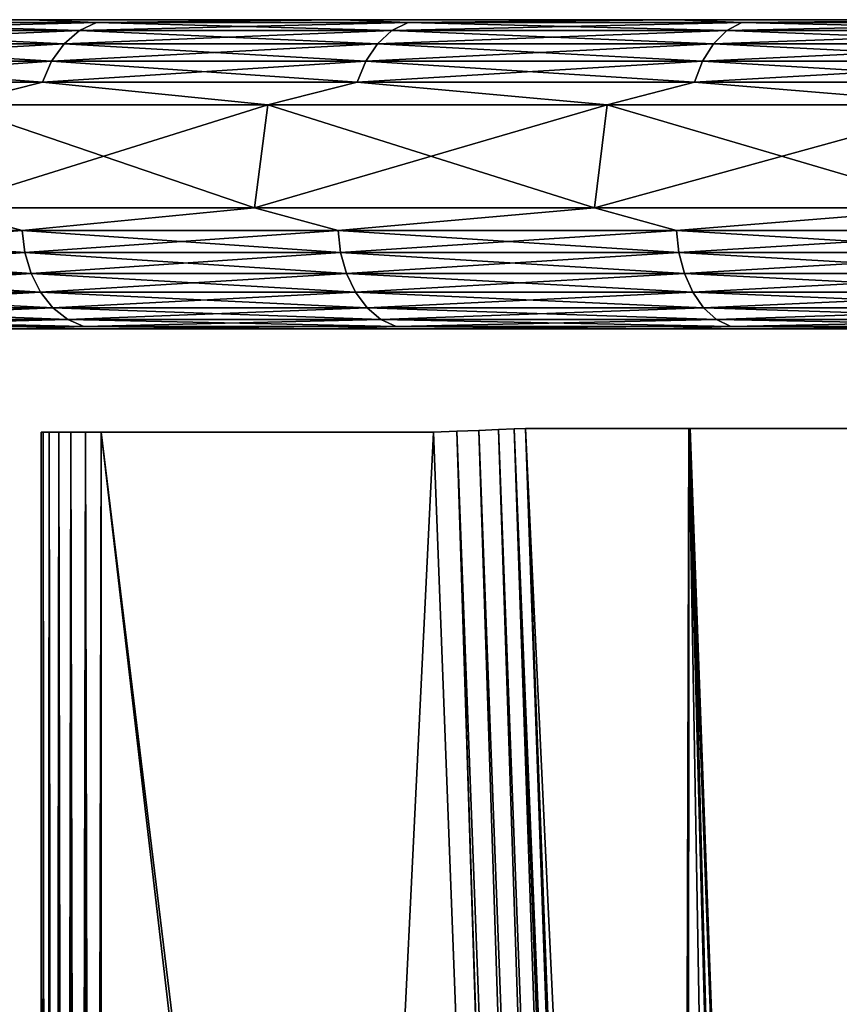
# Model space of a CAD drawing. Header units: millimetres. Extents: x -34 to 34, y -62 to 40.
# Tile 116 of 232: x -26.1 to -22.13, y 35.73 to 40.5. Entities that reach past the tile are written whole.
import ezdxf

# ---------------------------------------------------------------- set-up
doc = ezdxf.new("R2010")
doc.units = ezdxf.units.MM
doc.header["$LTSCALE"] = 52.148148
for name, color, linetype in [('1', 7, 'CONTINUOUS'), ('117', 7, 'CONTINUOUS'), ('2', 7, 'CONTINUOUS'), ('32', 7, 'CONTINUOUS'), ('33', 7, 'CONTINUOUS'), ('4', 7, 'CONTINUOUS'), ('45', 7, 'CONTINUOUS'), ('49', 7, 'CONTINUOUS'), ('51', 7, 'CONTINUOUS'), ('53', 7, 'CONTINUOUS'), ('54', 7, 'CONTINUOUS'), ('55', 7, 'CONTINUOUS'), ('57', 7, 'CONTINUOUS'), ('66', 7, 'CONTINUOUS')]:
    doc.layers.add(name, color=color, linetype=linetype)

msp = doc.modelspace()

# ---------------------------------------------------------------- linework, layer by layer
at = {"layer": '1', "color": 7, "linetype": 'Continuous', "true_color": 0xe0f2ff}
for points in [[(-27.4341, 40.5, -140.6346), (-26.0486, 40.5, -138.8076), (-27.4341, 40.5, -179.3654), (-27.4341, 40.5, -140.6346)], [(-27.4341, 40.5, -179.3654), (-26.0486, 40.5, -138.8076), (-26.0486, 40.5, -181.1924), (-27.4341, 40.5, -179.3654)], [(-26.0486, 40.5, -138.8076), (-24.5416, 40.5, -137.0794), (-26.0486, 40.5, -181.1924), (-26.0486, 40.5, -138.8076)], [(-26.0486, 40.5, -181.1924), (-24.5416, 40.5, -137.0794), (-24.5416, 40.5, -182.9206), (-26.0486, 40.5, -181.1924)], [(-24.5416, 40.5, -137.0794), (-22.9202, 40.5, -135.458), (-24.5416, 40.5, -182.9206), (-24.5416, 40.5, -137.0794)], [(-24.5416, 40.5, -182.9206), (-22.9202, 40.5, -135.458), (-22.9202, 40.5, -184.542), (-24.5416, 40.5, -182.9206)], [(-21.921, 40.5, -162.807), (-21.604, 40.5, -164.656), (-22.9202, 40.5, -184.542), (-21.921, 40.5, -162.807)], [(-22.9202, 40.5, -184.542), (-21.604, 40.5, -164.656), (-21.192, 40.5, -186.0489), (-22.9202, 40.5, -184.542)], [(-22.0801, 40.5, -160.9379), (-21.921, 40.5, -162.807), (-22.9202, 40.5, -184.542), (-22.0801, 40.5, -160.9379)], [(-22.0801, 40.5, -159.0621), (-22.0801, 40.5, -160.9379), (-22.9202, 40.5, -184.542), (-22.0801, 40.5, -159.0621)], [(-21.192, 40.5, -133.9511), (-22.0801, 40.5, -159.0621), (-22.9202, 40.5, -135.458), (-21.192, 40.5, -133.9511)], [(-22.9202, 40.5, -135.458), (-22.0801, 40.5, -159.0621), (-22.9202, 40.5, -184.542), (-22.9202, 40.5, -135.458)]]:
    msp.add_3dface(points, dxfattribs=at)
at = {"layer": '117', "color": 7, "linetype": 'Continuous', "true_color": 0xe0f2ff}
for points in [[(-26, 38.5, -151.1849), (-26, 5.5311, -151.1849), (-25.9902, 5.5311, -151.109), (-26, 38.5, -151.1849)], [(-26, 38.5, -151.1849), (-25.9902, 5.5311, -151.109), (-25.9902, 38.5, -151.109), (-26, 38.5, -151.1849)], [(-25.9902, 5.5311, -151.109), (-25.9615, 5.5311, -151.038), (-25.9902, 38.5, -151.109), (-25.9902, 5.5311, -151.109)], [(-25.9902, 38.5, -151.109), (-25.9615, 5.5311, -151.038), (-25.9615, 38.5, -151.038), (-25.9902, 38.5, -151.109)], [(-25.9607, 5.5311, -151.0365), (-25.9158, 5.5311, -150.9765), (-25.9615, 38.5, -151.038), (-25.9607, 5.5311, -151.0365)], [(-25.9615, 5.5311, -151.038), (-25.9607, 5.5311, -151.0365), (-25.9615, 38.5, -151.038), (-25.9615, 5.5311, -151.038)], [(-25.9615, 38.5, -151.038), (-25.9158, 5.5311, -150.9765), (-25.9158, 38.5, -150.9765), (-25.9615, 38.5, -151.038)], [(-25.9139, 5.5311, -150.9746), (-25.856, 5.5311, -150.9287), (-25.9158, 38.5, -150.9765), (-25.9139, 5.5311, -150.9746)], [(-25.9158, 5.5311, -150.9765), (-25.9139, 5.5311, -150.9746), (-25.9158, 38.5, -150.9765), (-25.9158, 5.5311, -150.9765)], [(-25.9158, 38.5, -150.9765), (-25.856, 5.5311, -150.9287), (-25.856, 38.5, -150.9287), (-25.9158, 38.5, -150.9765)], [(-25.8527, 5.5311, -150.9267), (-25.786, 5.5311, -150.8975), (-25.856, 38.5, -150.9287), (-25.8527, 5.5311, -150.9267)], [(-25.856, 5.5311, -150.9287), (-25.8527, 5.5311, -150.9267), (-25.856, 38.5, -150.9287), (-25.856, 5.5311, -150.9287)], [(-25.856, 38.5, -150.9287), (-25.786, 5.5311, -150.8975), (-25.786, 38.5, -150.8975), (-25.856, 38.5, -150.9287)], [(-25.7105, 5.5311, -150.8851), (-25.7105, 38.5, -150.8851), (-25.786, 38.5, -150.8975), (-25.7105, 5.5311, -150.8851)], [(-25.7814, 5.5311, -150.8962), (-25.7105, 5.5311, -150.8851), (-25.786, 38.5, -150.8975), (-25.7814, 5.5311, -150.8962)], [(-25.786, 5.5311, -150.8975), (-25.7814, 5.5311, -150.8962), (-25.786, 38.5, -150.8975), (-25.786, 5.5311, -150.8975)]]:
    msp.add_3dface(points, dxfattribs=at)
at = {"layer": '2', "color": 7, "linetype": 'Continuous', "true_color": 0xe0f2ff}
for points in [[(-26.1588, 39, -169.4704), (-26.117, 39, -181.248), (-26.0253, 39, -169.5459), (-26.1588, 39, -169.4704)], [(-26.0253, 39, -150.4541), (-26.117, 39, -138.752), (-26.1588, 39, -150.5296), (-26.0253, 39, -150.4541)], [(-26.117, 39, -181.248), (-24.606, 39, -182.9808), (-26.0253, 39, -169.5459), (-26.117, 39, -181.248)], [(-24.606, 39, -137.0192), (-26.117, 39, -138.752), (-25.7279, 39, -150.3854), (-24.606, 39, -137.0192)], [(-25.7279, 39, -150.3854), (-26.117, 39, -138.752), (-25.8799, 39, -150.4054), (-25.7279, 39, -150.3854)], [(-25.8799, 39, -150.4054), (-26.117, 39, -138.752), (-26.0253, 39, -150.4541), (-25.8799, 39, -150.4054)], [(-26.0253, 39, -169.5459), (-24.606, 39, -182.9808), (-25.8799, 39, -169.5946), (-26.0253, 39, -169.5459)], [(-25.8799, 39, -169.5946), (-24.606, 39, -182.9808), (-25.7279, 39, -169.6146), (-25.8799, 39, -169.5946)], [(-25.7279, 39, -169.6146), (-24.606, 39, -182.9808), (-24.116, 39, -169.6709), (-25.7279, 39, -169.6146)], [(-24.116, 39, -150.3291), (-24.606, 39, -137.0192), (-25.7279, 39, -150.3854), (-24.116, 39, -150.3291)], [(-24.606, 39, -182.9808), (-22.9804, 39, -184.6064), (-24.116, 39, -169.6709), (-24.606, 39, -182.9808)], [(-22.9804, 39, -135.3936), (-24.606, 39, -137.0192), (-23.3104, 39, -148.5225), (-22.9804, 39, -135.3936)], [(-23.3104, 39, -148.5225), (-24.606, 39, -137.0192), (-24.116, 39, -150.3291), (-23.3104, 39, -148.5225)], [(-24.116, 39, -169.6709), (-22.9804, 39, -184.6064), (-23.3163, 39, -171.4655), (-24.116, 39, -169.6709)], [(-23.3163, 39, -171.4655), (-22.9804, 39, -184.6064), (-22.3871, 39, -173.1881), (-23.3163, 39, -171.4655)], [(-22.3812, 39, -146.8019), (-22.9804, 39, -135.3936), (-23.3104, 39, -148.5225), (-22.3812, 39, -146.8019)], [(-22.9804, 39, -184.6064), (-21.2477, 39, -186.1173), (-22.3871, 39, -173.1881), (-22.9804, 39, -184.6064)], [(-21.2477, 39, -133.8827), (-22.9804, 39, -135.3936), (-21.3256, 39, -145.1565), (-21.2477, 39, -133.8827)], [(-21.3256, 39, -145.1565), (-22.9804, 39, -135.3936), (-22.3812, 39, -146.8019), (-21.3256, 39, -145.1565)], [(-22.3871, 39, -173.1881), (-21.2477, 39, -186.1173), (-21.3308, 39, -174.836), (-22.3871, 39, -173.1881)]]:
    msp.add_3dface(points, dxfattribs=at)
at = {"layer": '32', "color": 7, "linetype": 'Continuous', "true_color": 0xe0f2ff}
for points in [[(-23.4093, 20.4794, -150.8048), (-24.0986, 38.5, -150.8288), (-25.7105, 5.5311, -150.8851), (-23.4093, 20.4794, -150.8048)], [(-25.7105, 5.5311, -150.8851), (-24.0986, 38.5, -150.8288), (-25.7105, 38.5, -150.8851), (-25.7105, 5.5311, -150.8851)]]:
    msp.add_3dface(points, dxfattribs=at)
at = {"layer": '33', "color": 7, "linetype": 'Continuous', "true_color": 0xe0f2ff}
for points in [[(-25.7105, 4.6721, -169.1149), (-25.7105, 38.5, -169.1149), (-23.3134, 17.9806, -169.1986), (-25.7105, 4.6721, -169.1149)], [(-23.3134, 17.9806, -169.1986), (-25.7105, 38.5, -169.1149), (-23.359, 19.1677, -169.197), (-23.3134, 17.9806, -169.1986)], [(-23.359, 19.1677, -169.197), (-25.7105, 38.5, -169.1149), (-24.0986, 38.5, -169.1712), (-23.359, 19.1677, -169.197)]]:
    msp.add_3dface(points, dxfattribs=at)
at = {"layer": '4', "color": 7, "linetype": 'Continuous', "true_color": 0xe0f2ff}
for points in [[(-26, 17.7234, -160.3039), (-26, 17.75, -160), (-26, 38.5, -151.1849), (-26, 17.7234, -160.3039)], [(-26, 17.75, -160), (-26, 17.7234, -159.6961), (-26, 38.5, -151.1849), (-26, 17.75, -160)], [(-26, 17.6445, -160.5986), (-26, 17.7234, -160.3039), (-26, 38.5, -151.1849), (-26, 17.6445, -160.5986)], [(-26, 17.5155, -160.875), (-26, 17.6445, -160.5986), (-26, 38.5, -151.1849), (-26, 17.5155, -160.875)], [(-26, 17.3406, -161.1249), (-26, 17.5155, -160.875), (-26, 38.5, -151.1849), (-26, 17.3406, -161.1249)], [(-26, 17.1249, -161.3406), (-26, 17.3406, -161.1249), (-26, 38.5, -151.1849), (-26, 17.1249, -161.3406)], [(-26, 16.875, -161.5156), (-26, 17.1249, -161.3406), (-26, 38.5, -151.1849), (-26, 16.875, -161.5156)], [(-26, 16.875, -161.5156), (-26, 38.5, -151.1849), (-26, 7.85, -167.4598), (-26, 16.875, -161.5156)], [(-26, 15.6961, -158.2766), (-26, 15.4015, -158.3555), (-26, 38.5, -151.1849), (-26, 15.6961, -158.2766)], [(-26, 38.5, -151.1849), (-26, 15.4015, -158.3555), (-26, 8, -152.8), (-26, 38.5, -151.1849)], [(-26, 16, -158.25), (-26, 15.6961, -158.2766), (-26, 38.5, -151.1849), (-26, 16, -158.25)], [(-26, 16.3039, -158.2766), (-26, 16, -158.25), (-26, 38.5, -151.1849), (-26, 16.3039, -158.2766)], [(-26, 16.5985, -158.3555), (-26, 16.3039, -158.2766), (-26, 38.5, -151.1849), (-26, 16.5985, -158.3555)], [(-26, 16.875, -158.4844), (-26, 16.5985, -158.3555), (-26, 38.5, -151.1849), (-26, 16.875, -158.4844)], [(-26, 17.1249, -158.6594), (-26, 16.875, -158.4844), (-26, 38.5, -151.1849), (-26, 17.1249, -158.6594)], [(-26, 17.3406, -158.8751), (-26, 17.1249, -158.6594), (-26, 38.5, -151.1849), (-26, 17.3406, -158.8751)], [(-26, 17.5155, -159.125), (-26, 17.3406, -158.8751), (-26, 38.5, -151.1849), (-26, 17.5155, -159.125)], [(-26, 17.6445, -159.4014), (-26, 17.5155, -159.125), (-26, 38.5, -151.1849), (-26, 17.6445, -159.4014)], [(-26, 17.7234, -159.6961), (-26, 17.6445, -159.4014), (-26, 38.5, -151.1849), (-26, 17.7234, -159.6961)], [(-26, 5.5311, -151.1849), (-26, 38.5, -151.1849), (-26, 5.5311, -152.5), (-26, 5.5311, -151.1849)], [(-26, 5.5311, -152.5), (-26, 38.5, -151.1849), (-26, 7.7, -152.5), (-26, 5.5311, -152.5)], [(-26, 7.7, -152.5), (-26, 38.5, -151.1849), (-26, 7.7776, -152.5102), (-26, 7.7, -152.5)], [(-26, 7.7776, -152.5102), (-26, 38.5, -151.1849), (-26, 7.85, -152.5402), (-26, 7.7776, -152.5102)], [(-26, 7.85, -152.5402), (-26, 38.5, -151.1849), (-26, 7.9121, -152.5879), (-26, 7.85, -152.5402)], [(-26, 7.9121, -152.5879), (-26, 38.5, -151.1849), (-26, 7.9598, -152.65), (-26, 7.9121, -152.5879)], [(-26, 7.9598, -152.65), (-26, 38.5, -151.1849), (-26, 7.9898, -152.7224), (-26, 7.9598, -152.65)], [(-26, 7.9898, -152.7224), (-26, 38.5, -151.1849), (-26, 8, -152.8), (-26, 7.9898, -152.7224)], [(-26, 7.85, -167.4598), (-26, 38.5, -151.1849), (-26, 38.5, -168.8151), (-26, 7.85, -167.4598)], [(-26, 4.6721, -168.8151), (-26, 7.85, -167.4598), (-26, 38.5, -168.8151), (-26, 4.6721, -168.8151)]]:
    msp.add_3dface(points, dxfattribs=at)
at = {"layer": '45', "color": 7, "linetype": 'Continuous', "true_color": 0xe0f2ff}
for points in [[(-26, 4.6721, -168.8151), (-26, 38.5, -168.8151), (-25.9902, 38.5, -168.891), (-26, 4.6721, -168.8151)], [(-25.9901, 4.6721, -168.8915), (-26, 4.6721, -168.8151), (-25.9902, 38.5, -168.891), (-25.9901, 4.6721, -168.8915)], [(-25.9615, 38.5, -168.962), (-25.9901, 4.6721, -168.8915), (-25.9902, 38.5, -168.891), (-25.9615, 38.5, -168.962)], [(-25.9608, 4.6721, -168.9632), (-25.9901, 4.6721, -168.8915), (-25.9615, 38.5, -168.962), (-25.9608, 4.6721, -168.9632)], [(-25.9158, 38.5, -169.0235), (-25.9608, 4.6721, -168.9632), (-25.9615, 38.5, -168.962), (-25.9158, 38.5, -169.0235)], [(-25.9158, 4.6721, -169.0235), (-25.9608, 4.6721, -168.9632), (-25.9158, 38.5, -169.0235), (-25.9158, 4.6721, -169.0235)], [(-25.9142, 4.6721, -169.0251), (-25.9158, 4.6721, -169.0235), (-25.856, 38.5, -169.0713), (-25.9142, 4.6721, -169.0251)], [(-25.856, 38.5, -169.0713), (-25.9158, 4.6721, -169.0235), (-25.9158, 38.5, -169.0235), (-25.856, 38.5, -169.0713)], [(-25.856, 4.6721, -169.0713), (-25.9142, 4.6721, -169.0251), (-25.856, 38.5, -169.0713), (-25.856, 4.6721, -169.0713)], [(-25.8533, 4.6721, -169.0729), (-25.856, 4.6721, -169.0713), (-25.786, 38.5, -169.1025), (-25.8533, 4.6721, -169.0729)], [(-25.786, 38.5, -169.1025), (-25.856, 4.6721, -169.0713), (-25.856, 38.5, -169.0713), (-25.786, 38.5, -169.1025)], [(-25.786, 4.6721, -169.1025), (-25.8533, 4.6721, -169.0729), (-25.786, 38.5, -169.1025), (-25.786, 4.6721, -169.1025)], [(-25.7105, 38.5, -169.1149), (-25.7821, 4.6721, -169.1036), (-25.786, 4.6721, -169.1025), (-25.7105, 38.5, -169.1149)], [(-25.7105, 38.5, -169.1149), (-25.786, 4.6721, -169.1025), (-25.786, 38.5, -169.1025), (-25.7105, 38.5, -169.1149)], [(-25.7105, 38.5, -169.1149), (-25.7105, 4.6721, -169.1149), (-25.7821, 4.6721, -169.1036), (-25.7105, 38.5, -169.1149)]]:
    msp.add_3dface(points, dxfattribs=at)
at = {"layer": '49', "color": 7, "linetype": 'Continuous', "true_color": 0xe0f2ff}
for points in [[(-26.4991, 39.5868, -138.4414), (-24.9661, 39.5868, -136.6833), (-26.4307, 40.0868, -138.497), (-26.4991, 39.5868, -138.4414)], [(-24.9661, 39.5868, -183.3167), (-26.4991, 39.5868, -181.5586), (-24.9017, 40.0868, -183.2565), (-24.9661, 39.5868, -183.3167)], [(-24.9017, 40.0868, -183.2565), (-26.4991, 39.5868, -181.5586), (-26.4307, 40.0868, -181.503), (-24.9017, 40.0868, -183.2565)], [(-26.4307, 40.0868, -138.497), (-24.9661, 39.5868, -136.6833), (-24.9017, 40.0868, -136.7435), (-26.4307, 40.0868, -138.497)], [(-24.9661, 39.5868, -136.6833), (-23.3167, 39.5868, -135.0339), (-24.9017, 40.0868, -136.7435), (-24.9661, 39.5868, -136.6833)], [(-23.3167, 39.5868, -184.9661), (-24.9661, 39.5868, -183.3167), (-23.2565, 40.0868, -184.9017), (-23.3167, 39.5868, -184.9661)], [(-23.2565, 40.0868, -184.9017), (-24.9661, 39.5868, -183.3167), (-24.9017, 40.0868, -183.2565), (-23.2565, 40.0868, -184.9017)], [(-24.9017, 40.0868, -136.7435), (-23.3167, 39.5868, -135.0339), (-23.2565, 40.0868, -135.0983), (-24.9017, 40.0868, -136.7435)], [(-23.3167, 39.5868, -135.0339), (-21.5586, 39.5868, -133.5009), (-23.2565, 40.0868, -135.0983), (-23.3167, 39.5868, -135.0339)], [(-21.5586, 39.5868, -186.4991), (-23.3167, 39.5868, -184.9661), (-21.503, 40.0868, -186.4307), (-21.5586, 39.5868, -186.4991)], [(-21.503, 40.0868, -186.4307), (-23.3167, 39.5868, -184.9661), (-23.2565, 40.0868, -184.9017), (-21.503, 40.0868, -186.4307)], [(-23.2565, 40.0868, -135.0983), (-21.5586, 39.5868, -133.5009), (-21.503, 40.0868, -133.5693), (-23.2565, 40.0868, -135.0983)]]:
    msp.add_3dface(points, dxfattribs=at)
at = {"layer": '51', "color": 7, "linetype": 'Continuous', "true_color": 0xe0f2ff}
for points in [[(-26.4991, 39.5868, -138.4414), (-27.5077, 39.4782, -139.7322), (-26.0926, 39.4782, -137.9401), (-26.4991, 39.5868, -138.4414)], [(-26.4991, 39.5868, -181.5586), (-26.0926, 39.4782, -182.0599), (-27.5077, 39.4782, -180.2678), (-26.4991, 39.5868, -181.5586)], [(-24.9661, 39.5868, -136.6833), (-26.4991, 39.5868, -138.4414), (-26.0926, 39.4782, -137.9401), (-24.9661, 39.5868, -136.6833)], [(-26.4991, 39.5868, -181.5586), (-24.9661, 39.5868, -183.3167), (-26.0926, 39.4782, -182.0599), (-26.4991, 39.5868, -181.5586)], [(-24.9661, 39.5868, -136.6833), (-26.0926, 39.4782, -137.9401), (-24.5609, 39.4782, -136.2466), (-24.9661, 39.5868, -136.6833)], [(-24.9661, 39.5868, -183.3167), (-24.5609, 39.4782, -183.7534), (-26.0926, 39.4782, -182.0599), (-24.9661, 39.5868, -183.3167)], [(-23.3167, 39.5868, -135.0339), (-24.9661, 39.5868, -136.6833), (-24.5609, 39.4782, -136.2466), (-23.3167, 39.5868, -135.0339)], [(-24.9661, 39.5868, -183.3167), (-23.3167, 39.5868, -184.9661), (-24.5609, 39.4782, -183.7534), (-24.9661, 39.5868, -183.3167)], [(-23.3167, 39.5868, -135.0339), (-24.5609, 39.4782, -136.2466), (-22.9195, 39.4782, -134.6591), (-23.3167, 39.5868, -135.0339)], [(-23.3167, 39.5868, -184.9661), (-22.9195, 39.4782, -185.3409), (-24.5609, 39.4782, -183.7534), (-23.3167, 39.5868, -184.9661)], [(-21.5586, 39.5868, -133.5009), (-23.3167, 39.5868, -135.0339), (-22.9195, 39.4782, -134.6591), (-21.5586, 39.5868, -133.5009)], [(-23.3167, 39.5868, -184.9661), (-21.5586, 39.5868, -186.4991), (-22.9195, 39.4782, -185.3409), (-23.3167, 39.5868, -184.9661)], [(-21.5586, 39.5868, -133.5009), (-22.9195, 39.4782, -134.6591), (-21.1757, 39.4782, -133.1849), (-21.5586, 39.5868, -133.5009)], [(-21.5586, 39.5868, -186.4991), (-21.1757, 39.4782, -186.8151), (-22.9195, 39.4782, -185.3409), (-21.5586, 39.5868, -186.4991)], [(-26.0926, 39.4782, -182.0599), (-27.4944, 39.3705, -180.258), (-27.5077, 39.4782, -180.2678), (-26.0926, 39.4782, -182.0599)], [(-27.4944, 39.3705, -139.742), (-26.0799, 39.3705, -137.9508), (-27.5077, 39.4782, -139.7322), (-27.4944, 39.3705, -139.742)], [(-27.5077, 39.4782, -139.7322), (-26.0799, 39.3705, -137.9508), (-26.0926, 39.4782, -137.9401), (-27.5077, 39.4782, -139.7322)], [(-26.0799, 39.3705, -182.0492), (-27.4944, 39.3705, -180.258), (-26.0926, 39.4782, -182.0599), (-26.0799, 39.3705, -182.0492)], [(-24.5609, 39.4782, -183.7534), (-26.0799, 39.3705, -182.0492), (-26.0926, 39.4782, -182.0599), (-24.5609, 39.4782, -183.7534)], [(-26.0799, 39.3705, -137.9508), (-24.5489, 39.3705, -136.2581), (-26.0926, 39.4782, -137.9401), (-26.0799, 39.3705, -137.9508)], [(-26.0926, 39.4782, -137.9401), (-24.5489, 39.3705, -136.2581), (-24.5609, 39.4782, -136.2466), (-26.0926, 39.4782, -137.9401)], [(-24.5489, 39.3705, -183.7419), (-26.0799, 39.3705, -182.0492), (-24.5609, 39.4782, -183.7534), (-24.5489, 39.3705, -183.7419)], [(-22.9195, 39.4782, -185.3409), (-24.5489, 39.3705, -183.7419), (-24.5609, 39.4782, -183.7534), (-22.9195, 39.4782, -185.3409)], [(-24.5489, 39.3705, -136.2581), (-22.9083, 39.3705, -134.6714), (-24.5609, 39.4782, -136.2466), (-24.5489, 39.3705, -136.2581)], [(-24.5609, 39.4782, -136.2466), (-22.9083, 39.3705, -134.6714), (-22.9195, 39.4782, -134.6591), (-24.5609, 39.4782, -136.2466)], [(-22.9083, 39.3705, -185.3286), (-24.5489, 39.3705, -183.7419), (-22.9195, 39.4782, -185.3409), (-22.9083, 39.3705, -185.3286)], [(-21.1757, 39.4782, -186.8151), (-22.9083, 39.3705, -185.3286), (-22.9195, 39.4782, -185.3409), (-21.1757, 39.4782, -186.8151)], [(-22.9083, 39.3705, -134.6714), (-21.1654, 39.3705, -133.1979), (-22.9195, 39.4782, -134.6591), (-22.9083, 39.3705, -134.6714)], [(-22.9195, 39.4782, -134.6591), (-21.1654, 39.3705, -133.1979), (-21.1757, 39.4782, -133.1849), (-22.9195, 39.4782, -134.6591)], [(-21.1654, 39.3705, -186.8021), (-22.9083, 39.3705, -185.3286), (-21.1757, 39.4782, -186.8151), (-21.1654, 39.3705, -186.8021)], [(-26.0799, 39.3705, -182.0492), (-27.4626, 39.2689, -180.2346), (-27.4944, 39.3705, -180.258), (-26.0799, 39.3705, -182.0492)], [(-27.4626, 39.2689, -139.7654), (-26.0497, 39.2689, -137.9763), (-27.4944, 39.3705, -139.742), (-27.4626, 39.2689, -139.7654)], [(-27.4944, 39.3705, -139.742), (-26.0497, 39.2689, -137.9763), (-26.0799, 39.3705, -137.9508), (-27.4944, 39.3705, -139.742)], [(-26.0497, 39.2689, -182.0237), (-27.4626, 39.2689, -180.2346), (-26.0799, 39.3705, -182.0492), (-26.0497, 39.2689, -182.0237)], [(-24.5489, 39.3705, -183.7419), (-26.0497, 39.2689, -182.0237), (-26.0799, 39.3705, -182.0492), (-24.5489, 39.3705, -183.7419)], [(-26.0497, 39.2689, -137.9763), (-24.5205, 39.2689, -136.2856), (-26.0799, 39.3705, -137.9508), (-26.0497, 39.2689, -137.9763)], [(-26.0799, 39.3705, -137.9508), (-24.5205, 39.2689, -136.2856), (-24.5489, 39.3705, -136.2581), (-26.0799, 39.3705, -137.9508)], [(-24.5205, 39.2689, -183.7144), (-26.0497, 39.2689, -182.0237), (-24.5489, 39.3705, -183.7419), (-24.5205, 39.2689, -183.7144)], [(-22.9083, 39.3705, -185.3286), (-24.5205, 39.2689, -183.7144), (-24.5489, 39.3705, -183.7419), (-22.9083, 39.3705, -185.3286)], [(-24.5205, 39.2689, -136.2856), (-22.8818, 39.2689, -134.7007), (-24.5489, 39.3705, -136.2581), (-24.5205, 39.2689, -136.2856)], [(-24.5489, 39.3705, -136.2581), (-22.8818, 39.2689, -134.7007), (-22.9083, 39.3705, -134.6714), (-24.5489, 39.3705, -136.2581)], [(-22.8818, 39.2689, -185.2993), (-24.5205, 39.2689, -183.7144), (-22.9083, 39.3705, -185.3286), (-22.8818, 39.2689, -185.2993)], [(-21.1654, 39.3705, -186.8021), (-22.8818, 39.2689, -185.2993), (-22.9083, 39.3705, -185.3286), (-21.1654, 39.3705, -186.8021)], [(-22.8818, 39.2689, -134.7007), (-21.1409, 39.2689, -133.2289), (-22.9083, 39.3705, -134.6714), (-22.8818, 39.2689, -134.7007)], [(-22.9083, 39.3705, -134.6714), (-21.1409, 39.2689, -133.2289), (-21.1654, 39.3705, -133.1979), (-22.9083, 39.3705, -134.6714)], [(-21.1409, 39.2689, -186.7711), (-22.8818, 39.2689, -185.2993), (-21.1654, 39.3705, -186.8021), (-21.1409, 39.2689, -186.7711)], [(-26.0497, 39.2689, -182.0237), (-27.4138, 39.1784, -180.1986), (-27.4626, 39.2689, -180.2346), (-26.0497, 39.2689, -182.0237)], [(-27.4138, 39.1784, -139.8014), (-26.0034, 39.1784, -138.0155), (-27.4626, 39.2689, -139.7654), (-27.4138, 39.1784, -139.8014)], [(-27.4626, 39.2689, -139.7654), (-26.0034, 39.1784, -138.0155), (-26.0497, 39.2689, -137.9763), (-27.4626, 39.2689, -139.7654)], [(-26.0034, 39.1784, -181.9845), (-27.4138, 39.1784, -180.1986), (-26.0497, 39.2689, -182.0237), (-26.0034, 39.1784, -181.9845)], [(-24.5205, 39.2689, -183.7144), (-26.0034, 39.1784, -181.9845), (-26.0497, 39.2689, -182.0237), (-24.5205, 39.2689, -183.7144)], [(-26.0034, 39.1784, -138.0155), (-24.477, 39.1784, -136.3277), (-26.0497, 39.2689, -137.9763), (-26.0034, 39.1784, -138.0155)], [(-26.0497, 39.2689, -137.9763), (-24.477, 39.1784, -136.3277), (-24.5205, 39.2689, -136.2856), (-26.0497, 39.2689, -137.9763)], [(-24.477, 39.1784, -183.6723), (-26.0034, 39.1784, -181.9845), (-24.5205, 39.2689, -183.7144), (-24.477, 39.1784, -183.6723)], [(-22.8818, 39.2689, -185.2993), (-24.477, 39.1784, -183.6723), (-24.5205, 39.2689, -183.7144), (-22.8818, 39.2689, -185.2993)], [(-24.477, 39.1784, -136.3277), (-22.8412, 39.1784, -134.7457), (-24.5205, 39.2689, -136.2856), (-24.477, 39.1784, -136.3277)], [(-24.5205, 39.2689, -136.2856), (-22.8412, 39.1784, -134.7457), (-22.8818, 39.2689, -134.7007), (-24.5205, 39.2689, -136.2856)], [(-22.8412, 39.1784, -185.2543), (-24.477, 39.1784, -183.6723), (-22.8818, 39.2689, -185.2993), (-22.8412, 39.1784, -185.2543)], [(-21.1409, 39.2689, -186.7711), (-22.8412, 39.1784, -185.2543), (-22.8818, 39.2689, -185.2993), (-21.1409, 39.2689, -186.7711)], [(-22.8412, 39.1784, -134.7457), (-21.1034, 39.1784, -133.2765), (-22.8818, 39.2689, -134.7007), (-22.8412, 39.1784, -134.7457)], [(-22.8818, 39.2689, -134.7007), (-21.1034, 39.1784, -133.2765), (-21.1409, 39.2689, -133.2289), (-22.8818, 39.2689, -134.7007)], [(-21.1034, 39.1784, -186.7235), (-22.8412, 39.1784, -185.2543), (-21.1409, 39.2689, -186.7711), (-21.1034, 39.1784, -186.7235)], [(-26.0034, 39.1784, -181.9845), (-27.3504, 39.1031, -180.1519), (-27.4138, 39.1784, -180.1986), (-26.0034, 39.1784, -181.9845)], [(-27.3504, 39.1031, -139.8481), (-25.9433, 39.1031, -138.0663), (-27.4138, 39.1784, -139.8014), (-27.3504, 39.1031, -139.8481)], [(-27.4138, 39.1784, -139.8014), (-25.9433, 39.1031, -138.0663), (-26.0034, 39.1784, -138.0155), (-27.4138, 39.1784, -139.8014)], [(-25.9433, 39.1031, -181.9337), (-27.3504, 39.1031, -180.1519), (-26.0034, 39.1784, -181.9845), (-25.9433, 39.1031, -181.9337)], [(-24.477, 39.1784, -183.6723), (-25.9433, 39.1031, -181.9337), (-26.0034, 39.1784, -181.9845), (-24.477, 39.1784, -183.6723)], [(-25.9433, 39.1031, -138.0663), (-24.4203, 39.1031, -136.3825), (-26.0034, 39.1784, -138.0155), (-25.9433, 39.1031, -138.0663)], [(-26.0034, 39.1784, -138.0155), (-24.4203, 39.1031, -136.3825), (-24.477, 39.1784, -136.3277), (-26.0034, 39.1784, -138.0155)], [(-24.4203, 39.1031, -183.6175), (-25.9433, 39.1031, -181.9337), (-24.477, 39.1784, -183.6723), (-24.4203, 39.1031, -183.6175)], [(-22.8412, 39.1784, -185.2543), (-24.4203, 39.1031, -183.6175), (-24.477, 39.1784, -183.6723), (-22.8412, 39.1784, -185.2543)], [(-24.4203, 39.1031, -136.3825), (-22.7883, 39.1031, -134.8041), (-24.477, 39.1784, -136.3277), (-24.4203, 39.1031, -136.3825)], [(-24.477, 39.1784, -136.3277), (-22.7883, 39.1031, -134.8041), (-22.8412, 39.1784, -134.7457), (-24.477, 39.1784, -136.3277)], [(-22.7883, 39.1031, -185.1959), (-24.4203, 39.1031, -183.6175), (-22.8412, 39.1784, -185.2543), (-22.7883, 39.1031, -185.1959)], [(-21.1034, 39.1784, -186.7235), (-22.7883, 39.1031, -185.1959), (-22.8412, 39.1784, -185.2543), (-21.1034, 39.1784, -186.7235)], [(-22.7883, 39.1031, -134.8041), (-21.0545, 39.1031, -133.3383), (-22.8412, 39.1784, -134.7457), (-22.7883, 39.1031, -134.8041)], [(-22.8412, 39.1784, -134.7457), (-21.0545, 39.1031, -133.3383), (-21.1034, 39.1784, -133.2765), (-22.8412, 39.1784, -134.7457)], [(-21.0545, 39.1031, -186.6617), (-22.7883, 39.1031, -185.1959), (-21.1034, 39.1784, -186.7235), (-21.0545, 39.1031, -186.6617)], [(-25.9433, 39.1031, -181.9337), (-27.2753, 39.0466, -180.0966), (-27.3504, 39.1031, -180.1519), (-25.9433, 39.1031, -181.9337)], [(-27.2753, 39.0466, -139.9034), (-25.8721, 39.0466, -138.1265), (-27.3504, 39.1031, -139.8481), (-27.2753, 39.0466, -139.9034)], [(-27.3504, 39.1031, -139.8481), (-25.8721, 39.0466, -138.1265), (-25.9433, 39.1031, -138.0663), (-27.3504, 39.1031, -139.8481)], [(-25.8721, 39.0466, -181.8735), (-27.2753, 39.0466, -180.0966), (-25.9433, 39.1031, -181.9337), (-25.8721, 39.0466, -181.8735)], [(-24.4203, 39.1031, -183.6175), (-25.8721, 39.0466, -181.8735), (-25.9433, 39.1031, -181.9337), (-24.4203, 39.1031, -183.6175)], [(-25.8721, 39.0466, -138.1265), (-24.3533, 39.0466, -136.4473), (-25.9433, 39.1031, -138.0663), (-25.8721, 39.0466, -138.1265)], [(-25.9433, 39.1031, -138.0663), (-24.3533, 39.0466, -136.4473), (-24.4203, 39.1031, -136.3825), (-25.9433, 39.1031, -138.0663)], [(-24.3533, 39.0466, -183.5527), (-25.8721, 39.0466, -181.8735), (-24.4203, 39.1031, -183.6175), (-24.3533, 39.0466, -183.5527)], [(-22.7883, 39.1031, -185.1959), (-24.3533, 39.0466, -183.5527), (-24.4203, 39.1031, -183.6175), (-22.7883, 39.1031, -185.1959)], [(-24.3533, 39.0466, -136.4473), (-22.7258, 39.0466, -134.8733), (-24.4203, 39.1031, -136.3825), (-24.3533, 39.0466, -136.4473)], [(-24.4203, 39.1031, -136.3825), (-22.7258, 39.0466, -134.8733), (-22.7883, 39.1031, -134.8041), (-24.4203, 39.1031, -136.3825)], [(-22.7258, 39.0466, -185.1267), (-24.3533, 39.0466, -183.5527), (-22.7883, 39.1031, -185.1959), (-22.7258, 39.0466, -185.1267)], [(-21.0545, 39.1031, -186.6617), (-22.7258, 39.0466, -185.1267), (-22.7883, 39.1031, -185.1959), (-21.0545, 39.1031, -186.6617)], [(-22.7258, 39.0466, -134.8733), (-20.9968, 39.0466, -133.4114), (-22.7883, 39.1031, -134.8041), (-22.7258, 39.0466, -134.8733)], [(-22.7883, 39.1031, -134.8041), (-20.9968, 39.0466, -133.4114), (-21.0545, 39.1031, -133.3383), (-22.7883, 39.1031, -134.8041)], [(-20.9968, 39.0466, -186.5886), (-22.7258, 39.0466, -185.1267), (-21.0545, 39.1031, -186.6617), (-20.9968, 39.0466, -186.5886)], [(-25.8721, 39.0466, -181.8735), (-27.1922, 39.0117, -180.0354), (-27.2753, 39.0466, -180.0966), (-25.8721, 39.0466, -181.8735)], [(-27.1922, 39.0117, -139.9646), (-25.7933, 39.0117, -138.1931), (-27.2753, 39.0466, -139.9034), (-27.1922, 39.0117, -139.9646)], [(-27.2753, 39.0466, -139.9034), (-25.7933, 39.0117, -138.1931), (-25.8721, 39.0466, -138.1265), (-27.2753, 39.0466, -139.9034)], [(-25.7933, 39.0117, -181.8069), (-27.1922, 39.0117, -180.0354), (-25.8721, 39.0466, -181.8735), (-25.7933, 39.0117, -181.8069)], [(-24.3533, 39.0466, -183.5527), (-25.7933, 39.0117, -181.8069), (-25.8721, 39.0466, -181.8735), (-24.3533, 39.0466, -183.5527)], [(-25.7933, 39.0117, -138.1931), (-24.2791, 39.0117, -136.519), (-25.8721, 39.0466, -138.1265), (-25.7933, 39.0117, -138.1931)], [(-25.8721, 39.0466, -138.1265), (-24.2791, 39.0117, -136.519), (-24.3533, 39.0466, -136.4473), (-25.8721, 39.0466, -138.1265)], [(-24.2791, 39.0117, -183.481), (-25.7933, 39.0117, -181.8069), (-24.3533, 39.0466, -183.5527), (-24.2791, 39.0117, -183.481)], [(-22.7258, 39.0466, -185.1267), (-24.2791, 39.0117, -183.481), (-24.3533, 39.0466, -183.5527), (-22.7258, 39.0466, -185.1267)], [(-24.2791, 39.0117, -136.519), (-22.6566, 39.0117, -134.9498), (-24.3533, 39.0466, -136.4473), (-24.2791, 39.0117, -136.519)], [(-24.3533, 39.0466, -136.4473), (-22.6566, 39.0117, -134.9498), (-22.7258, 39.0466, -134.8733), (-24.3533, 39.0466, -136.4473)], [(-22.6566, 39.0117, -185.0502), (-24.2791, 39.0117, -183.481), (-22.7258, 39.0466, -185.1267), (-22.6566, 39.0117, -185.0502)], [(-20.9968, 39.0466, -186.5886), (-22.6566, 39.0117, -185.0502), (-22.7258, 39.0466, -185.1267), (-20.9968, 39.0466, -186.5886)], [(-22.6566, 39.0117, -134.9498), (-20.9328, 39.0117, -133.4925), (-22.7258, 39.0466, -134.8733), (-22.6566, 39.0117, -134.9498)], [(-22.7258, 39.0466, -134.8733), (-20.9328, 39.0117, -133.4925), (-20.9968, 39.0466, -133.4114), (-22.7258, 39.0466, -134.8733)], [(-20.9328, 39.0117, -186.5075), (-22.6566, 39.0117, -185.0502), (-20.9968, 39.0466, -186.5886), (-20.9328, 39.0117, -186.5075)], [(-25.7933, 39.0117, -181.8069), (-26.117, 39, -181.248), (-27.1922, 39.0117, -180.0354), (-25.7933, 39.0117, -181.8069)], [(-27.1922, 39.0117, -139.9646), (-26.117, 39, -138.752), (-25.7933, 39.0117, -138.1931), (-27.1922, 39.0117, -139.9646)], [(-24.606, 39, -182.9808), (-26.117, 39, -181.248), (-25.7933, 39.0117, -181.8069), (-24.606, 39, -182.9808)], [(-26.117, 39, -138.752), (-24.606, 39, -137.0192), (-25.7933, 39.0117, -138.1931), (-26.117, 39, -138.752)], [(-24.2791, 39.0117, -183.481), (-24.606, 39, -182.9808), (-25.7933, 39.0117, -181.8069), (-24.2791, 39.0117, -183.481)], [(-25.7933, 39.0117, -138.1931), (-24.606, 39, -137.0192), (-24.2791, 39.0117, -136.519), (-25.7933, 39.0117, -138.1931)], [(-22.9804, 39, -184.6064), (-24.606, 39, -182.9808), (-24.2791, 39.0117, -183.481), (-22.9804, 39, -184.6064)], [(-24.606, 39, -137.0192), (-22.9804, 39, -135.3936), (-24.2791, 39.0117, -136.519), (-24.606, 39, -137.0192)], [(-22.6566, 39.0117, -185.0502), (-22.9804, 39, -184.6064), (-24.2791, 39.0117, -183.481), (-22.6566, 39.0117, -185.0502)], [(-24.2791, 39.0117, -136.519), (-22.9804, 39, -135.3936), (-22.6566, 39.0117, -134.9498), (-24.2791, 39.0117, -136.519)], [(-21.2477, 39, -186.1173), (-22.9804, 39, -184.6064), (-22.6566, 39.0117, -185.0502), (-21.2477, 39, -186.1173)], [(-22.9804, 39, -135.3936), (-21.2477, 39, -133.8827), (-22.6566, 39.0117, -134.9498), (-22.9804, 39, -135.3936)], [(-20.9328, 39.0117, -186.5075), (-21.2477, 39, -186.1173), (-22.6566, 39.0117, -185.0502), (-20.9328, 39.0117, -186.5075)], [(-22.6566, 39.0117, -134.9498), (-21.2477, 39, -133.8827), (-20.9328, 39.0117, -133.4925), (-22.6566, 39.0117, -134.9498)]]:
    msp.add_3dface(points, dxfattribs=at)
at = {"layer": '53', "color": 7, "linetype": 'Continuous', "true_color": 0xe0f2ff}
for points in [[(-26.0486, 40.5, -138.8076), (-27.4341, 40.5, -140.6346), (-27.1274, 40.4865, -140.0124), (-26.0486, 40.5, -138.8076)], [(-27.4341, 40.5, -179.3654), (-26.0486, 40.5, -181.1924), (-27.1274, 40.4865, -179.9876), (-27.4341, 40.5, -179.3654)], [(-26.0486, 40.5, -138.8076), (-27.1274, 40.4865, -140.0124), (-25.7318, 40.4865, -138.2451), (-26.0486, 40.5, -138.8076)], [(-26.0486, 40.5, -181.1924), (-25.7318, 40.4865, -181.7549), (-27.1274, 40.4865, -179.9876), (-26.0486, 40.5, -181.1924)], [(-24.5416, 40.5, -137.0794), (-26.0486, 40.5, -138.8076), (-25.7318, 40.4865, -138.2451), (-24.5416, 40.5, -137.0794)], [(-26.0486, 40.5, -181.1924), (-24.5416, 40.5, -182.9206), (-25.7318, 40.4865, -181.7549), (-26.0486, 40.5, -181.1924)], [(-24.5416, 40.5, -137.0794), (-25.7318, 40.4865, -138.2451), (-24.2213, 40.4865, -136.575), (-24.5416, 40.5, -137.0794)], [(-24.5416, 40.5, -182.9206), (-24.2213, 40.4865, -183.425), (-25.7318, 40.4865, -181.7549), (-24.5416, 40.5, -182.9206)], [(-22.9202, 40.5, -135.458), (-24.5416, 40.5, -137.0794), (-24.2213, 40.4865, -136.575), (-22.9202, 40.5, -135.458)], [(-24.5416, 40.5, -182.9206), (-22.9202, 40.5, -184.542), (-24.2213, 40.4865, -183.425), (-24.5416, 40.5, -182.9206)], [(-22.9202, 40.5, -135.458), (-24.2213, 40.4865, -136.575), (-22.6026, 40.4865, -135.0095), (-22.9202, 40.5, -135.458)], [(-22.9202, 40.5, -184.542), (-22.6026, 40.4865, -184.9905), (-24.2213, 40.4865, -183.425), (-22.9202, 40.5, -184.542)], [(-21.192, 40.5, -133.9511), (-22.9202, 40.5, -135.458), (-22.6026, 40.4865, -135.0095), (-21.192, 40.5, -133.9511)], [(-22.9202, 40.5, -184.542), (-21.192, 40.5, -186.0489), (-22.6026, 40.4865, -184.9905), (-22.9202, 40.5, -184.542)], [(-21.192, 40.5, -133.9511), (-22.6026, 40.4865, -135.0095), (-20.8829, 40.4865, -133.5556), (-21.192, 40.5, -133.9511)], [(-21.192, 40.5, -186.0489), (-20.8829, 40.4865, -186.4444), (-22.6026, 40.4865, -184.9905), (-21.192, 40.5, -186.0489)], [(-25.8894, 40.3829, -181.8881), (-27.2935, 40.3829, -180.11), (-25.8152, 40.4468, -181.8254), (-25.8894, 40.3829, -181.8881)], [(-25.8152, 40.4468, -181.8254), (-27.2935, 40.3829, -180.11), (-27.2154, 40.4468, -180.0524), (-25.8152, 40.4468, -181.8254)], [(-27.2935, 40.3829, -139.89), (-25.8894, 40.3829, -138.1119), (-27.2154, 40.4468, -139.9476), (-27.2935, 40.3829, -139.89)], [(-25.8152, 40.4468, -181.8254), (-27.2154, 40.4468, -180.0524), (-25.7318, 40.4865, -181.7549), (-25.8152, 40.4468, -181.8254)], [(-25.7318, 40.4865, -181.7549), (-27.2154, 40.4468, -180.0524), (-27.1274, 40.4865, -179.9876), (-25.7318, 40.4865, -181.7549)], [(-27.2154, 40.4468, -139.9476), (-25.8152, 40.4468, -138.1746), (-27.1274, 40.4865, -140.0124), (-27.2154, 40.4468, -139.9476)], [(-27.2154, 40.4468, -139.9476), (-25.8894, 40.3829, -138.1119), (-25.8152, 40.4468, -138.1746), (-27.2154, 40.4468, -139.9476)], [(-27.1274, 40.4865, -140.0124), (-25.8152, 40.4468, -138.1746), (-25.7318, 40.4865, -138.2451), (-27.1274, 40.4865, -140.0124)], [(-24.3696, 40.3829, -183.5684), (-25.8894, 40.3829, -181.8881), (-24.2998, 40.4468, -183.5009), (-24.3696, 40.3829, -183.5684)], [(-24.2998, 40.4468, -183.5009), (-25.8894, 40.3829, -181.8881), (-25.8152, 40.4468, -181.8254), (-24.2998, 40.4468, -183.5009)], [(-25.8894, 40.3829, -138.1119), (-24.3696, 40.3829, -136.4316), (-25.8152, 40.4468, -138.1746), (-25.8894, 40.3829, -138.1119)], [(-24.2998, 40.4468, -183.5009), (-25.8152, 40.4468, -181.8254), (-24.2213, 40.4865, -183.425), (-24.2998, 40.4468, -183.5009)], [(-24.2213, 40.4865, -183.425), (-25.8152, 40.4468, -181.8254), (-25.7318, 40.4865, -181.7549), (-24.2213, 40.4865, -183.425)], [(-25.8152, 40.4468, -138.1746), (-24.2998, 40.4468, -136.4991), (-25.7318, 40.4865, -138.2451), (-25.8152, 40.4468, -138.1746)], [(-25.8152, 40.4468, -138.1746), (-24.3696, 40.3829, -136.4316), (-24.2998, 40.4468, -136.4991), (-25.8152, 40.4468, -138.1746)], [(-25.7318, 40.4865, -138.2451), (-24.2998, 40.4468, -136.4991), (-24.2213, 40.4865, -136.575), (-25.7318, 40.4865, -138.2451)], [(-22.741, 40.3829, -185.1435), (-24.3696, 40.3829, -183.5684), (-22.6758, 40.4468, -185.0715), (-22.741, 40.3829, -185.1435)], [(-22.6758, 40.4468, -185.0715), (-24.3696, 40.3829, -183.5684), (-24.2998, 40.4468, -183.5009), (-22.6758, 40.4468, -185.0715)], [(-24.3696, 40.3829, -136.4316), (-22.741, 40.3829, -134.8565), (-24.2998, 40.4468, -136.4991), (-24.3696, 40.3829, -136.4316)], [(-22.6758, 40.4468, -185.0715), (-24.2998, 40.4468, -183.5009), (-22.6026, 40.4865, -184.9905), (-22.6758, 40.4468, -185.0715)], [(-22.6026, 40.4865, -184.9905), (-24.2998, 40.4468, -183.5009), (-24.2213, 40.4865, -183.425), (-22.6026, 40.4865, -184.9905)], [(-24.2998, 40.4468, -136.4991), (-22.6758, 40.4468, -134.9285), (-24.2213, 40.4865, -136.575), (-24.2998, 40.4468, -136.4991)], [(-24.2998, 40.4468, -136.4991), (-22.741, 40.3829, -134.8565), (-22.6758, 40.4468, -134.9285), (-24.2998, 40.4468, -136.4991)], [(-24.2213, 40.4865, -136.575), (-22.6758, 40.4468, -134.9285), (-22.6026, 40.4865, -135.0095), (-24.2213, 40.4865, -136.575)], [(-21.0108, 40.3829, -186.6063), (-22.741, 40.3829, -185.1435), (-20.9506, 40.4468, -186.5301), (-21.0108, 40.3829, -186.6063)], [(-20.9506, 40.4468, -186.5301), (-22.741, 40.3829, -185.1435), (-22.6758, 40.4468, -185.0715), (-20.9506, 40.4468, -186.5301)], [(-22.741, 40.3829, -134.8565), (-21.0108, 40.3829, -133.3937), (-22.6758, 40.4468, -134.9285), (-22.741, 40.3829, -134.8565)], [(-20.9506, 40.4468, -186.5301), (-22.6758, 40.4468, -185.0715), (-20.8829, 40.4865, -186.4444), (-20.9506, 40.4468, -186.5301)], [(-20.8829, 40.4865, -186.4444), (-22.6758, 40.4468, -185.0715), (-22.6026, 40.4865, -184.9905), (-20.8829, 40.4865, -186.4444)], [(-22.6758, 40.4468, -134.9285), (-20.9506, 40.4468, -133.4699), (-22.6026, 40.4865, -135.0095), (-22.6758, 40.4468, -134.9285)], [(-22.6758, 40.4468, -134.9285), (-21.0108, 40.3829, -133.3937), (-20.9506, 40.4468, -133.4699), (-22.6758, 40.4468, -134.9285)], [(-22.6026, 40.4865, -135.0095), (-20.9506, 40.4468, -133.4699), (-20.8829, 40.4865, -133.5556), (-22.6026, 40.4865, -135.0095)], [(-25.9502, 40.2983, -181.9395), (-27.3577, 40.2983, -180.1573), (-25.8894, 40.3829, -181.8881), (-25.9502, 40.2983, -181.9395)], [(-25.8894, 40.3829, -181.8881), (-27.3577, 40.2983, -180.1573), (-27.2935, 40.3829, -180.11), (-25.8894, 40.3829, -181.8881)], [(-27.3577, 40.2983, -139.8427), (-25.9502, 40.2983, -138.0605), (-27.2935, 40.3829, -139.89), (-27.3577, 40.2983, -139.8427)], [(-27.2935, 40.3829, -139.89), (-25.9502, 40.2983, -138.0605), (-25.8894, 40.3829, -138.1119), (-27.2935, 40.3829, -139.89)], [(-24.4269, 40.2983, -183.6238), (-25.9502, 40.2983, -181.9395), (-24.3696, 40.3829, -183.5684), (-24.4269, 40.2983, -183.6238)], [(-24.3696, 40.3829, -183.5684), (-25.9502, 40.2983, -181.9395), (-25.8894, 40.3829, -181.8881), (-24.3696, 40.3829, -183.5684)], [(-25.9502, 40.2983, -138.0605), (-24.4269, 40.2983, -136.3762), (-25.8894, 40.3829, -138.1119), (-25.9502, 40.2983, -138.0605)], [(-25.8894, 40.3829, -138.1119), (-24.4269, 40.2983, -136.3762), (-24.3696, 40.3829, -136.4316), (-25.8894, 40.3829, -138.1119)], [(-22.7944, 40.2983, -185.2026), (-24.4269, 40.2983, -183.6238), (-22.741, 40.3829, -185.1435), (-22.7944, 40.2983, -185.2026)], [(-22.741, 40.3829, -185.1435), (-24.4269, 40.2983, -183.6238), (-24.3696, 40.3829, -183.5684), (-22.741, 40.3829, -185.1435)], [(-24.4269, 40.2983, -136.3762), (-22.7944, 40.2983, -134.7974), (-24.3696, 40.3829, -136.4316), (-24.4269, 40.2983, -136.3762)], [(-24.3696, 40.3829, -136.4316), (-22.7944, 40.2983, -134.7974), (-22.741, 40.3829, -134.8565), (-24.3696, 40.3829, -136.4316)], [(-21.0602, 40.2983, -186.6688), (-22.7944, 40.2983, -185.2026), (-21.0108, 40.3829, -186.6063), (-21.0602, 40.2983, -186.6688)], [(-21.0108, 40.3829, -186.6063), (-22.7944, 40.2983, -185.2026), (-22.741, 40.3829, -185.1435), (-21.0108, 40.3829, -186.6063)], [(-22.7944, 40.2983, -134.7974), (-21.0602, 40.2983, -133.3312), (-22.741, 40.3829, -134.8565), (-22.7944, 40.2983, -134.7974)], [(-22.741, 40.3829, -134.8565), (-21.0602, 40.2983, -133.3312), (-21.0108, 40.3829, -133.3937), (-22.741, 40.3829, -134.8565)], [(-25.9945, 40.1976, -181.977), (-27.4044, 40.1976, -180.1917), (-25.9502, 40.2983, -181.9395), (-25.9945, 40.1976, -181.977)], [(-25.9502, 40.2983, -181.9395), (-27.4044, 40.1976, -180.1917), (-27.3577, 40.2983, -180.1573), (-25.9502, 40.2983, -181.9395)], [(-27.4044, 40.1976, -139.8083), (-25.9945, 40.1976, -138.023), (-27.3577, 40.2983, -139.8427), (-27.4044, 40.1976, -139.8083)], [(-27.3577, 40.2983, -139.8427), (-25.9945, 40.1976, -138.023), (-25.9502, 40.2983, -138.0605), (-27.3577, 40.2983, -139.8427)], [(-24.4686, 40.1976, -183.6642), (-25.9945, 40.1976, -181.977), (-24.4269, 40.2983, -183.6238), (-24.4686, 40.1976, -183.6642)], [(-24.4269, 40.2983, -183.6238), (-25.9945, 40.1976, -181.977), (-25.9502, 40.2983, -181.9395), (-24.4269, 40.2983, -183.6238)], [(-25.9945, 40.1976, -138.023), (-24.4686, 40.1976, -136.3358), (-25.9502, 40.2983, -138.0605), (-25.9945, 40.1976, -138.023)], [(-25.9502, 40.2983, -138.0605), (-24.4686, 40.1976, -136.3358), (-24.4269, 40.2983, -136.3762), (-25.9502, 40.2983, -138.0605)], [(-22.8333, 40.1976, -185.2456), (-24.4686, 40.1976, -183.6642), (-22.7944, 40.2983, -185.2026), (-22.8333, 40.1976, -185.2456)], [(-22.7944, 40.2983, -185.2026), (-24.4686, 40.1976, -183.6642), (-24.4269, 40.2983, -183.6238), (-22.7944, 40.2983, -185.2026)], [(-24.4686, 40.1976, -136.3358), (-22.8333, 40.1976, -134.7544), (-24.4269, 40.2983, -136.3762), (-24.4686, 40.1976, -136.3358)], [(-24.4269, 40.2983, -136.3762), (-22.8333, 40.1976, -134.7544), (-22.7944, 40.2983, -134.7974), (-24.4269, 40.2983, -136.3762)], [(-21.0961, 40.1976, -186.7144), (-22.8333, 40.1976, -185.2456), (-21.0602, 40.2983, -186.6688), (-21.0961, 40.1976, -186.7144)], [(-21.0602, 40.2983, -186.6688), (-22.8333, 40.1976, -185.2456), (-22.7944, 40.2983, -185.2026), (-21.0602, 40.2983, -186.6688)], [(-22.8333, 40.1976, -134.7544), (-21.0961, 40.1976, -133.2856), (-22.7944, 40.2983, -134.7974), (-22.8333, 40.1976, -134.7544)], [(-22.7944, 40.2983, -134.7974), (-21.0961, 40.1976, -133.2856), (-21.0602, 40.2983, -133.3312), (-22.7944, 40.2983, -134.7974)], [(-25.9945, 40.1976, -181.977), (-26.4307, 40.0868, -181.503), (-27.4044, 40.1976, -180.1917), (-25.9945, 40.1976, -181.977)], [(-27.4044, 40.1976, -139.8083), (-26.4307, 40.0868, -138.497), (-25.9945, 40.1976, -138.023), (-27.4044, 40.1976, -139.8083)], [(-24.9017, 40.0868, -183.2565), (-26.4307, 40.0868, -181.503), (-25.9945, 40.1976, -181.977), (-24.9017, 40.0868, -183.2565)], [(-26.4307, 40.0868, -138.497), (-24.9017, 40.0868, -136.7435), (-25.9945, 40.1976, -138.023), (-26.4307, 40.0868, -138.497)], [(-24.4686, 40.1976, -183.6642), (-24.9017, 40.0868, -183.2565), (-25.9945, 40.1976, -181.977), (-24.4686, 40.1976, -183.6642)], [(-25.9945, 40.1976, -138.023), (-24.9017, 40.0868, -136.7435), (-24.4686, 40.1976, -136.3358), (-25.9945, 40.1976, -138.023)], [(-23.2565, 40.0868, -184.9017), (-24.9017, 40.0868, -183.2565), (-24.4686, 40.1976, -183.6642), (-23.2565, 40.0868, -184.9017)], [(-24.9017, 40.0868, -136.7435), (-23.2565, 40.0868, -135.0983), (-24.4686, 40.1976, -136.3358), (-24.9017, 40.0868, -136.7435)], [(-22.8333, 40.1976, -185.2456), (-23.2565, 40.0868, -184.9017), (-24.4686, 40.1976, -183.6642), (-22.8333, 40.1976, -185.2456)], [(-24.4686, 40.1976, -136.3358), (-23.2565, 40.0868, -135.0983), (-22.8333, 40.1976, -134.7544), (-24.4686, 40.1976, -136.3358)], [(-21.503, 40.0868, -186.4307), (-23.2565, 40.0868, -184.9017), (-22.8333, 40.1976, -185.2456), (-21.503, 40.0868, -186.4307)], [(-23.2565, 40.0868, -135.0983), (-21.503, 40.0868, -133.5693), (-22.8333, 40.1976, -134.7544), (-23.2565, 40.0868, -135.0983)], [(-21.0961, 40.1976, -186.7144), (-21.503, 40.0868, -186.4307), (-22.8333, 40.1976, -185.2456), (-21.0961, 40.1976, -186.7144)], [(-22.8333, 40.1976, -134.7544), (-21.503, 40.0868, -133.5693), (-21.0961, 40.1976, -133.2856), (-22.8333, 40.1976, -134.7544)]]:
    msp.add_3dface(points, dxfattribs=at)
at = {"layer": '54', "color": 7, "linetype": 'Continuous', "true_color": 0xe0f2ff}
for points in [[(-23.6522, 38.5174, -150.5151), (-22.965, 20.4971, -150.4962), (-21.8282, 0.0395, -149.6926), (-23.6522, 38.5174, -150.5151)], [(-23.6522, 38.5174, -150.5151), (-21.8282, 0.0395, -149.6926), (-22.8538, 38.5174, -148.7263), (-23.6522, 38.5174, -150.5151)], [(-21.8282, 0.0395, -149.6926), (-21.4493, 0.0395, -148.9256), (-22.8538, 38.5174, -148.7263), (-21.8282, 0.0395, -149.6926)], [(-22.8538, 38.5174, -148.7263), (-21.4493, 0.0395, -148.9256), (-21.9317, 38.5174, -147.0234), (-22.8538, 38.5174, -148.7263)]]:
    msp.add_3dface(points, dxfattribs=at)
at = {"layer": '55', "color": 7, "linetype": 'Continuous', "true_color": 0xe0f2ff}
for points in [[(-22.9148, 19.1841, -169.5052), (-23.6522, 38.5174, -169.4849), (-22.8596, 38.5174, -171.2618), (-22.9148, 19.1841, -169.5052)], [(-22.8689, 17.9829, -169.5065), (-22.9148, 19.1841, -169.5052), (-22.8596, 38.5174, -171.2618), (-22.8689, 17.9829, -169.5065)], [(-22.1807, 0.0395, -169.5252), (-22.8689, 17.9829, -169.5065), (-22.8596, 38.5174, -171.2618), (-22.1807, 0.0395, -169.5252)], [(-21.8254, 0.0395, -170.3134), (-22.1807, 0.0395, -169.5252), (-22.8596, 38.5174, -171.2618), (-21.8254, 0.0395, -170.3134)], [(-21.4448, 0.0395, -171.0831), (-21.8254, 0.0395, -170.3134), (-22.8596, 38.5174, -171.2618), (-21.4448, 0.0395, -171.0831)], [(-21.9375, 38.5174, -172.9668), (-21.4448, 0.0395, -171.0831), (-22.8596, 38.5174, -171.2618), (-21.9375, 38.5174, -172.9668)]]:
    msp.add_3dface(points, dxfattribs=at)
at = {"layer": '57', "color": 7, "linetype": 'Continuous', "true_color": 0xe0f2ff}
for points in [[(-24.0986, 38.5, -150.8288), (-23.4093, 20.4794, -150.8048), (-23.9847, 38.5044, -150.8116), (-24.0986, 38.5, -150.8288)], [(-23.9847, 38.5044, -150.8116), (-23.2498, 19.2653, -150.7862), (-23.8779, 38.5085, -150.7687), (-23.9847, 38.5044, -150.8116)], [(-23.366, 19.3505, -150.8033), (-23.9847, 38.5044, -150.8116), (-23.4093, 20.4794, -150.8048), (-23.366, 19.3505, -150.8033)], [(-23.366, 19.3505, -150.8033), (-23.2498, 19.2653, -150.7862), (-23.9847, 38.5044, -150.8116), (-23.366, 19.3505, -150.8033)], [(-23.8779, 38.5085, -150.7687), (-23.1439, 19.2694, -150.7441), (-23.7837, 38.5122, -150.7025), (-23.8779, 38.5085, -150.7687)], [(-23.2498, 19.2653, -150.7862), (-23.1439, 19.2694, -150.7441), (-23.8779, 38.5085, -150.7687), (-23.2498, 19.2653, -150.7862)], [(-23.7837, 38.5122, -150.7025), (-23.0502, 19.2731, -150.6791), (-23.7071, 38.5152, -150.6164), (-23.7837, 38.5122, -150.7025)], [(-23.1439, 19.2694, -150.7441), (-23.0502, 19.2731, -150.6791), (-23.7837, 38.5122, -150.7025), (-23.1439, 19.2694, -150.7441)], [(-22.965, 20.4971, -150.4962), (-23.6522, 38.5174, -150.5151), (-23.7071, 38.5152, -150.6164), (-22.965, 20.4971, -150.4962)], [(-22.9218, 19.368, -150.495), (-22.965, 20.4971, -150.4962), (-23.7071, 38.5152, -150.6164), (-22.9218, 19.368, -150.495)], [(-22.9738, 19.2762, -150.5946), (-22.9218, 19.368, -150.495), (-23.7071, 38.5152, -150.6164), (-22.9738, 19.2762, -150.5946)], [(-23.0502, 19.2731, -150.6791), (-22.9738, 19.2762, -150.5946), (-23.7071, 38.5152, -150.6164), (-23.0502, 19.2731, -150.6791)]]:
    msp.add_3dface(points, dxfattribs=at)
at = {"layer": '66', "color": 7, "linetype": 'Continuous', "true_color": 0xe0f2ff}
for points in [[(-23.359, 19.1677, -169.197), (-24.0986, 38.5, -169.1712), (-23.9847, 38.5044, -169.1884), (-23.359, 19.1677, -169.197)], [(-23.8779, 38.5085, -169.2313), (-23.2498, 19.2653, -169.2138), (-23.9847, 38.5044, -169.1884), (-23.8779, 38.5085, -169.2313)], [(-23.2498, 19.2653, -169.2138), (-23.359, 19.1677, -169.197), (-23.9847, 38.5044, -169.1884), (-23.2498, 19.2653, -169.2138)], [(-23.7837, 38.5122, -169.2975), (-23.1439, 19.2694, -169.2559), (-23.8779, 38.5085, -169.2313), (-23.7837, 38.5122, -169.2975)], [(-23.1439, 19.2694, -169.2559), (-23.2498, 19.2653, -169.2138), (-23.8779, 38.5085, -169.2313), (-23.1439, 19.2694, -169.2559)], [(-23.7071, 38.5152, -169.3836), (-23.0502, 19.2731, -169.3209), (-23.7837, 38.5122, -169.2975), (-23.7071, 38.5152, -169.3836)], [(-23.0502, 19.2731, -169.3209), (-23.1439, 19.2694, -169.2559), (-23.7837, 38.5122, -169.2975), (-23.0502, 19.2731, -169.3209)], [(-23.6522, 38.5174, -169.4849), (-22.9738, 19.2762, -169.4054), (-23.7071, 38.5152, -169.3836), (-23.6522, 38.5174, -169.4849)], [(-22.9738, 19.2762, -169.4054), (-23.0502, 19.2731, -169.3209), (-23.7071, 38.5152, -169.3836), (-22.9738, 19.2762, -169.4054)], [(-23.6522, 38.5174, -169.4849), (-22.9148, 19.1841, -169.5052), (-22.9738, 19.2762, -169.4054), (-23.6522, 38.5174, -169.4849)]]:
    msp.add_3dface(points, dxfattribs=at)

doc.saveas('drawing.dxf')
